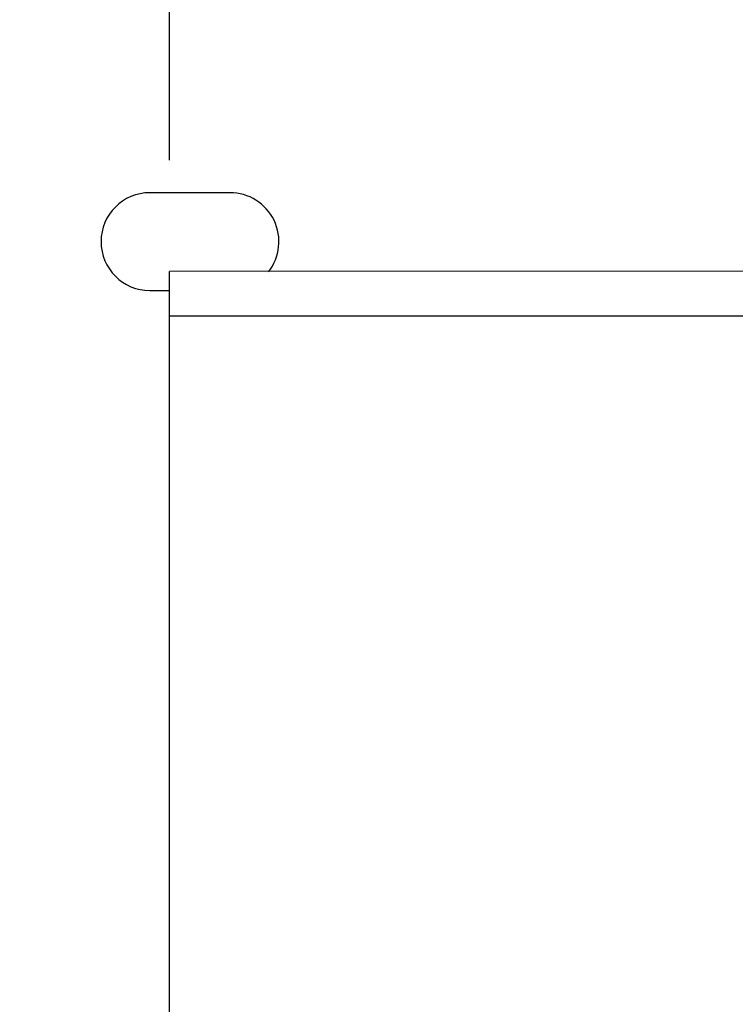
# Model space of a CAD drawing. Header units: millimetres. Extents: x 563 to 681, y 173 to 284.
# Tile 33 of 167: x 619.66 to 623.68, y 185.49 to 191.02. Entities that reach past the tile are written whole.
import ezdxf

# ---------------------------------------------------------------- set-up
doc = ezdxf.new("R2010")
doc.units = ezdxf.units.MM
doc.header["$LTSCALE"] = 30.734
doc.header["$PDMODE"] = 3
doc.header["$PDSIZE"] = 0.3125
doc.layers.get('0').update_dxf_attribs({"linetype": 'CONTINUOUS'})
doc.layers.get('Defpoints').update_dxf_attribs({"linetype": 'CONTINUOUS'})
doc.layers.add('dim', color=6, linetype='CONTINUOUS', lineweight=9)
doc.styles.add('Verdana', font='verdana.ttf', dxfattribs={"height": 2.5})
doc.dimstyles.new('aaaaaaaa 3.0', dxfattribs={"dimtxt": 2.5, "dimasz": 1.5, "dimexe": 1.25, "dimexo": 0.625, "dimtad": 1, "dimdec": 1, "dimzin": 9, "dimdsep": 46, "dimtxsty": 'Verdana', "dimcen": 0, "dimazin": 0, "dimtfac": 1, "dimtofl": 0, "dimtmove": 0, "dimatfit": 3, "dimfxl": 1, "dimlwd": 25, "dimlwe": 25, "dimarcsym": 0})

# ---------------------------------------------------------------- blocks, each defined once
blk = doc.blocks.new('*D29')
at = {"layer": 'Defpoints', "color": 0}
for p in [(620.4995, 197.4502), (610.3968, 193.4054), (620.4995, 189.6065)]:
    blk.add_point(p, dxfattribs=at)
at = {"layer": 'dim', "color": 0, "lineweight": 25}
for p, q in [((610.3968, 194.0304), (610.3968, 198.7002)), ((620.4995, 190.2315), (620.4995, 198.7002)), ((611.8968, 197.4502), (618.9995, 197.4502))]:
    blk.add_line(p, q, dxfattribs=at)
at = {"layer": 'dim', "color": 0}
for points in [[(611.8968, 197.7002), (611.8968, 197.2002), (610.3968, 197.4502)], [(618.9995, 197.2002), (618.9995, 197.7002), (620.4995, 197.4502)]]:
    blk.add_solid(points, dxfattribs=at)
at = {"layer": 'dim', "color": 0, "insert": (615.4482, 199.3765), "char_height": 2.5, "attachment_point": 5, "style": 'Verdana'}
blk.add_mtext('10.1', dxfattribs=at)

msp = doc.modelspace()

# ---------------------------------------------------------------- linework, layer by layer
at = {"linetype": 'Continuous'}
for p, q in [((620.8404, 190.0491), (620.3904, 190.0491)), ((625.0995, 189.6079), (620.4995, 189.6065)), ((620.5028, 178.2065), (620.4995, 189.6065)), ((620.3904, 189.4991), (620.4995, 189.4991)), ((620.4995, 189.3565), (625.0995, 189.3579))]:
    msp.add_line(p, q, dxfattribs=at)
for centre, start, end in [((620.3904, 189.7741), 90, 270), ((620.8404, 189.7741), 321.7942, 90)]:
    msp.add_arc(centre, 0.275, start, end, dxfattribs=at)

# ---------------------------------------------------------------- dimensions: what is measured, and where the dimension line sits
at = {"layer": 'dim'}
dim = msp.add_linear_dim(base=(620.4995, 197.4502), p1=(610.3968, 193.4054), p2=(620.4995, 189.6065), dimstyle='aaaaaaaa 3.0', dxfattribs=at)
dim.commit()
dim.dimension.update_dxf_attribs({"geometry": '*D29', "text_midpoint": (615.4482, 199.3765)})

doc.saveas('drawing.dxf')
